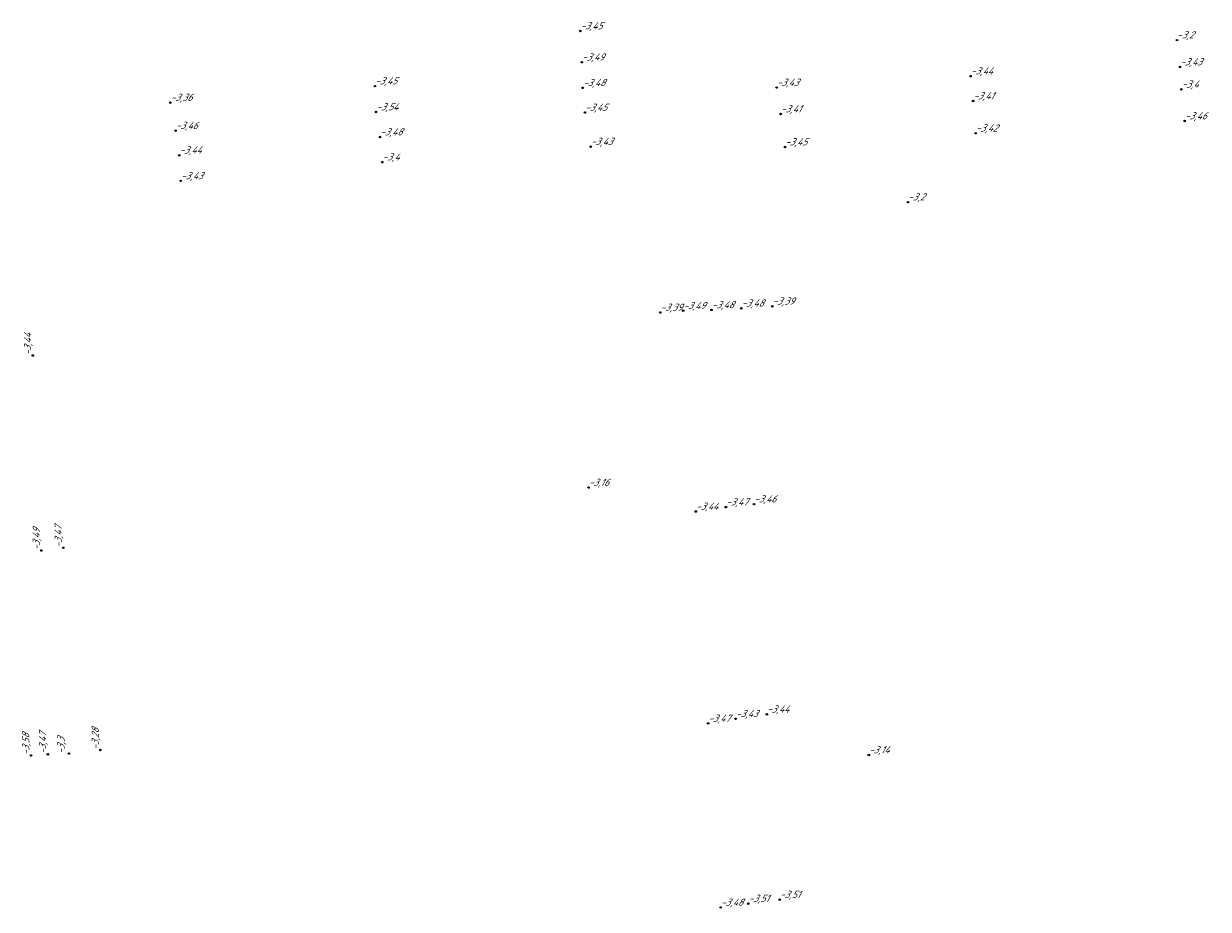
# Model space of a CAD drawing. Header units: metres. Extents: x 162343 to 162665, y 502576 to 502928.
# Tile 7 of 33: x 162440 to 162500, y 502666 to 502710. Entities that reach past the tile are written whole.
import ezdxf

# ---------------------------------------------------------------- set-up
doc = ezdxf.new("R2010")
doc.units = ezdxf.units.M
doc.header["$LTSCALE"] = 0.001
doc.layers.add('B-WE-OG-HOOGTEPUNT-T18', color=7, linetype='Continuous', lineweight=0)
doc.styles.add('Style-Arial', font='arial.ttf')

# ---------------------------------------------------------------- blocks, each defined once
blk = doc.blocks.new('hm_11')
at = {"color": 0, "linetype": 'ByBlock', "lineweight": -2}
blk.add_circle((0, 0), 0.0375, dxfattribs=at)

msp = doc.modelspace()

# ---------------------------------------------------------------- block references
at = {"layer": 'B-WE-OG-HOOGTEPUNT-T18'}
for p in [(162468.374942, 502709.94195), (162498.266351, 502709.484843), (162468.456793, 502708.375915), (162487.92888, 502707.676082), (162498.418432, 502708.138642), (162458.089911, 502707.179521), (162468.503044, 502707.091904), (162478.21442, 502707.104841), (162498.492365, 502707.016859), (162488.059624, 502706.435506), (162447.847215, 502706.350584), (162458.149925, 502705.881004), (162468.608021, 502705.854431), (162478.413233, 502705.779751), (162498.652731, 502705.429558), (162448.102961, 502704.945171), (162458.348407, 502704.624408), (162488.184592, 502704.815469), (162468.894816, 502704.143377), (162478.6328, 502704.124641), (162448.287448, 502703.710048), (162458.459723, 502703.366287), (162448.363295, 502702.427131), (162484.794872, 502701.364849), (162472.383433, 502695.828566), (162473.531299, 502695.919221), (162474.950491, 502695.959623), (162476.445821, 502696.041512), (162477.998807, 502696.141712), (162468.791504, 502687.055204), (162477.078256, 502686.22125), (162474.166943, 502685.855091), (162475.670623, 502686.071543), (162477.722548, 502675.68803), (162474.783342, 502675.22947), (162476.165158, 502675.46155), (162482.832872, 502673.649961), (162476.799641, 502666.197768), (162478.369552, 502666.396566), (162475.412895, 502666.004383)]:
    msp.add_blockref('hm_11', p, dxfattribs=at)
at = {"layer": 'B-WE-OG-HOOGTEPUNT-T18', "rotation": 90}
for p in [(162440.954309, 502693.675335), (162441.384378, 502683.898833), (162442.486283, 502684.03617), (162444.341789, 502673.899103), (162440.862869, 502673.624664), (162441.705729, 502673.683055), (162442.761989, 502673.719588)]:
    msp.add_blockref('hm_11', p, dxfattribs=at)

# ---------------------------------------------------------------- texts
at = {"layer": 'B-WE-OG-HOOGTEPUNT-T18', "char_height": 0.36, "attachment_point": 7, "style": 'Style-Arial'}
for s, insert in [('{\\fNLCS-ISO|b0|i1|c0|p34;\\Q15;\\C256;-3,45}', (162468.374942, 502709.94195)), ('{\\fNLCS-ISO|b0|i1|c0|p34;\\Q15;\\C256;-3,2}', (162498.266351, 502709.484843)), ('{\\fNLCS-ISO|b0|i1|c0|p34;\\Q15;\\C256;-3,49}', (162468.456793, 502708.375915)), ('{\\fNLCS-ISO|b0|i1|c0|p34;\\Q15;\\C256;-3,43}', (162498.418432, 502708.138642)), ('{\\fNLCS-ISO|b0|i1|c0|p34;\\Q15;\\C256;-3,44}', (162487.92888, 502707.676082)), ('{\\fNLCS-ISO|b0|i1|c0|p34;\\Q15;\\C256;-3,45}', (162458.089911, 502707.179521)), ('{\\fNLCS-ISO|b0|i1|c0|p34;\\Q15;\\C256;-3,48}', (162468.503044, 502707.091904)), ('{\\fNLCS-ISO|b0|i1|c0|p34;\\Q15;\\C256;-3,43}', (162478.21442, 502707.104841)), ('{\\fNLCS-ISO|b0|i1|c0|p34;\\Q15;\\C256;-3,4}', (162498.492365, 502707.016859)), ('{\\fNLCS-ISO|b0|i1|c0|p34;\\Q15;\\C256;-3,36}', (162447.847215, 502706.350584)), ('{\\fNLCS-ISO|b0|i1|c0|p34;\\Q15;\\C256;-3,41}', (162488.059624, 502706.435506)), ('{\\fNLCS-ISO|b0|i1|c0|p34;\\Q15;\\C256;-3,54}', (162458.149925, 502705.881004)), ('{\\fNLCS-ISO|b0|i1|c0|p34;\\Q15;\\C256;-3,45}', (162468.608021, 502705.854431)), ('{\\fNLCS-ISO|b0|i1|c0|p34;\\Q15;\\C256;-3,41}', (162478.413233, 502705.779751)), ('{\\fNLCS-ISO|b0|i1|c0|p34;\\Q15;\\C256;-3,46}', (162448.102961, 502704.945171)), ('{\\fNLCS-ISO|b0|i1|c0|p34;\\Q15;\\C256;-3,46}', (162498.652731, 502705.429558)), ('{\\fNLCS-ISO|b0|i1|c0|p34;\\Q15;\\C256;-3,48}', (162458.348407, 502704.624408)), ('{\\fNLCS-ISO|b0|i1|c0|p34;\\Q15;\\C256;-3,42}', (162488.184592, 502704.815469)), ('{\\fNLCS-ISO|b0|i1|c0|p34;\\Q15;\\C256;-3,44}', (162448.287448, 502703.710048)), ('{\\fNLCS-ISO|b0|i1|c0|p34;\\Q15;\\C256;-3,43}', (162468.894816, 502704.143377)), ('{\\fNLCS-ISO|b0|i1|c0|p34;\\Q15;\\C256;-3,45}', (162478.6328, 502704.124641)), ('{\\fNLCS-ISO|b0|i1|c0|p34;\\Q15;\\C256;-3,4}', (162458.459723, 502703.366287)), ('{\\fNLCS-ISO|b0|i1|c0|p34;\\Q15;\\C256;-3,43}', (162448.363295, 502702.427131)), ('{\\fNLCS-ISO|b0|i1|c0|p34;\\Q15;\\C256;-3,2}', (162484.794872, 502701.364849)), ('{\\fNLCS-ISO|b0|i1|c0|p34;\\Q15;\\C256;-3,48}', (162476.445821, 502696.041512)), ('{\\fNLCS-ISO|b0|i1|c0|p34;\\Q15;\\C256;-3,39}', (162477.998807, 502696.141712)), ('{\\fNLCS-ISO|b0|i1|c0|p34;\\Q15;\\C256;-3,39}', (162472.383433, 502695.828566)), ('{\\fNLCS-ISO|b0|i1|c0|p34;\\Q15;\\C256;-3,49}', (162473.531299, 502695.919221)), ('{\\fNLCS-ISO|b0|i1|c0|p34;\\Q15;\\C256;-3,48}', (162474.950491, 502695.959623)), ('{\\fNLCS-ISO|b0|i1|c0|p34;\\Q15;\\C256;-3,16}', (162468.791504, 502687.055204)), ('{\\fNLCS-ISO|b0|i1|c0|p34;\\Q15;\\C256;-3,47}', (162475.670623, 502686.071543)), ('{\\fNLCS-ISO|b0|i1|c0|p34;\\Q15;\\C256;-3,46}', (162477.078256, 502686.22125)), ('{\\fNLCS-ISO|b0|i1|c0|p34;\\Q15;\\C256;-3,44}', (162474.166943, 502685.855091)), ('{\\fNLCS-ISO|b0|i1|c0|p34;\\Q15;\\C256;-3,47}', (162474.783342, 502675.22947)), ('{\\fNLCS-ISO|b0|i1|c0|p34;\\Q15;\\C256;-3,43}', (162476.165158, 502675.46155)), ('{\\fNLCS-ISO|b0|i1|c0|p34;\\Q15;\\C256;-3,44}', (162477.722548, 502675.68803)), ('{\\fNLCS-ISO|b0|i1|c0|p34;\\Q15;\\C256;-3,14}', (162482.832872, 502673.649961)), ('{\\fNLCS-ISO|b0|i1|c0|p34;\\Q15;\\C256;-3,51}', (162478.369552, 502666.396566)), ('{\\fNLCS-ISO|b0|i1|c0|p34;\\Q15;\\C256;-3,48}', (162475.412895, 502666.004383)), ('{\\fNLCS-ISO|b0|i1|c0|p34;\\Q15;\\C256;-3,51}', (162476.799641, 502666.197768))]:
    msp.add_mtext(s, dxfattribs=dict(at, insert=insert))
at = {"layer": 'B-WE-OG-HOOGTEPUNT-T18', "char_height": 0.36, "attachment_point": 7, "rotation": 90, "style": 'Style-Arial'}
for s, insert in [('{\\fNLCS-ISO|b0|i1|c0|p34;\\Q15;\\C256;-3,44}', (162440.954309, 502693.675335)), ('{\\fNLCS-ISO|b0|i1|c0|p34;\\Q15;\\C256;-3,49}', (162441.384378, 502683.898833)), ('{\\fNLCS-ISO|b0|i1|c0|p34;\\Q15;\\C256;-3,47}', (162442.486283, 502684.03617)), ('{\\fNLCS-ISO|b0|i1|c0|p34;\\Q15;\\C256;-3,28}', (162444.341789, 502673.899103)), ('{\\fNLCS-ISO|b0|i1|c0|p34;\\Q15;\\C256;-3,58}', (162440.862869, 502673.624664)), ('{\\fNLCS-ISO|b0|i1|c0|p34;\\Q15;\\C256;-3,47}', (162441.705729, 502673.683055)), ('{\\fNLCS-ISO|b0|i1|c0|p34;\\Q15;\\C256;-3,3}', (162442.626532, 502673.693202))]:
    msp.add_mtext(s, dxfattribs=dict(at, insert=insert))

doc.saveas('drawing.dxf')
